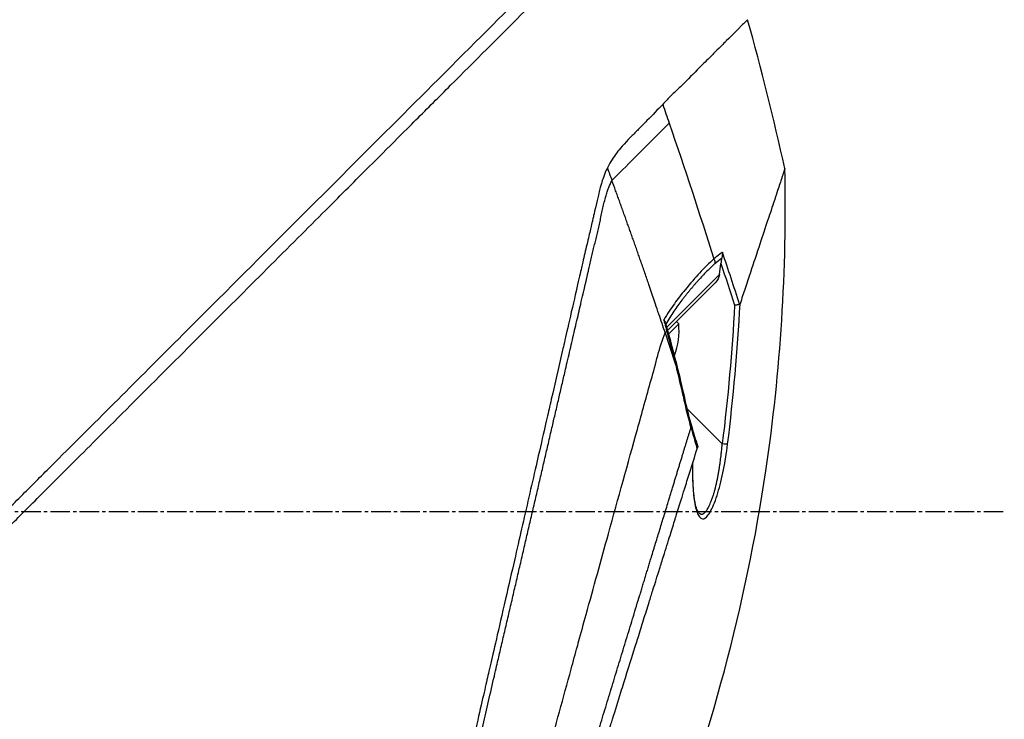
# Model space of a CAD drawing. Header units: millimetres. Extents: x 0 to 4378, y 0 to 2376.
# Tile 23 of 229: x 416 to 501, y 839 to 900. Entities that reach past the tile are written whole.
import ezdxf

# ---------------------------------------------------------------- set-up
doc = ezdxf.new("R2010")
doc.units = ezdxf.units.MM
doc.header["$LTSCALE"] = 0.2
doc.linetypes.add('CENTER2', pattern=[1.125, 0.75, -0.125, 0.125, -0.125])
doc.layers.add('02_Center Line', color=1, linetype='CENTER2')

# ---------------------------------------------------------------- blocks, each defined once
blk = doc.blocks.new('A$C64421178')
for p, q in [((266.185, 234.55), (266.185, 234.55)), ((244.314, 232.826), (244.314, 232.826)), ((269.173, 219.5), (269.173, 219.497)), ((268.286, 218.759), (268.286, 218.759)), ((268.486, 218.466), (268.486, 218.466)), ((269.024, 217.645), (269.144, 218.605)), ((269.024, 217.645), (264.436, 213.057)), ((267.059, 216.99), (267.059, 216.99)), ((264.515, 212.773), (268.65, 216.909)), ((263.336, 215.399), (263.336, 215.399)), ((265.905, 215.603), (265.905, 215.603)), ((264.498, 214.196), (264.5, 214.198)), ((265.474, 213.325), (265.27, 213.529)), ((264.603, 212.454), (265.474, 213.325)), ((264.291, 212.55), (264.291, 212.55)), ((269.264, 202.888), (266.216, 205.936)), ((267.196, 196.914), (267.196, 196.914))]:
    blk.add_line(p, q)
blk.add_arc((259.401, 212.751), 6.1, 339.22684, 5.39807)
at = {"extrusion": (0, 0, -1)}
for centre, major_axis, ratio, start_param, end_param in [((-244.067, 56.623), (-43.642, 535.935), 1, 1.318937, 1.322141), ((-139.59, 175.021), (322.746, -361.082), 0.792198, 5.202076, 5.228984), ((195.377, 189.396), (64.033, -189.754), 0.363179, 4.636791, 4.642582), ((267.705, 218.723), (-0.668, 0.744), 0.857231, 1.941157, 2.363384), ((267.334, 218.421), (0.354, -0.354), 0.876803, 5.709632, 5.712515), ((267.419, 218.506), (0.354, -0.354), 0.87925, 5.711681, 5.714275), ((268.293, 217.966), (-0.354, 0.354), 0.482441, 5.18814, 5.188186), ((267.533, 218.594), (0.244, -0.436), 0.902714, 5.411464, 5.413341), ((-115.609, 89.357), (287.079, 287.079), 0.99863, 0.461864, 0.471282), ((266.657, 217.744), (0.353, -0.354), 0.857456, 5.804817, 5.80823), ((267.919, 217.592), (0.906, 0.77), 0.840177, 0.741882, 1.474461), ((207.291, 192.866), (-12.8, 88.138), 0.672414, 1.434222, 1.4424), ((244.856, 209.792), (22.367, 9.182), 0.32369, 0.65282, 0.665035), ((264.945, 209.185), (-0.485, -0.12), 0.044964, 2.468771, 3.141602), ((265.547, 206.604), (0.488, 0.107), 0.044115, 5.603187, 6.283186), ((266.159, 204.195), (0.481, 0.136), 0.060971, 6.283185, 6.963589), ((269.245, 202.906), (0.496, -0.062), 0.032138, 0.212317, 1.529457)]:
    blk.add_ellipse(centre, major_axis=major_axis, ratio=ratio, start_param=start_param, end_param=end_param, dxfattribs=at)
for points, knots in [([(130.052, 118.564), (130.047, 118.558), (130.201, 118.713), (130.379, 118.895), (130.599, 119.117), (130.926, 119.448), (131.356, 119.881), (131.821, 120.35), (132.328, 120.858), (132.78, 121.309), (132.836, 121.365), (132.891, 121.419), (132.944, 121.473), (133.07, 121.598), (133.545, 122.07), (134.618, 123.137), (134.767, 123.285), (134.928, 123.445), (135.102, 123.618), (135.664, 124.177), (136.086, 124.598), (136.318, 124.829), (136.741, 125.253), (137.181, 125.693), (137.638, 126.15), (138.247, 126.759), (138.885, 127.396), (139.548, 128.059), (139.705, 128.217), (139.865, 128.376), (140.025, 128.537), (140.993, 129.504), (142.011, 130.522), (143.073, 131.585), (145.85, 134.362), (148.286, 136.799), (150.061, 138.574), (150.171, 138.684), (150.279, 138.791), (150.384, 138.896), (152.078, 140.591), (153.114, 141.626), (153.404, 141.917), (154.505, 143.018), (156.156, 144.669), (158.429, 146.941), (159.5, 148.012), (160.444, 148.955), (161.248, 149.759), (162.302, 150.813), (163.117, 151.628), (163.681, 152.192), (167.251, 155.763), (170.941, 159.453), (174.708, 163.219), (176.172, 164.683), (178.067, 166.579), (180.411, 168.922), (182.352, 170.864), (183.823, 172.335), (184.809, 173.321), (185.545, 174.057), (186.011, 174.523), (186.205, 174.716), (187.875, 176.385), (188.857, 177.366), (189.132, 177.641), (189.493, 178.001), (189.851, 178.36), (190.207, 178.716), (190.339, 178.848), (190.47, 178.98), (190.601, 179.111), (191.365, 179.876), (191.858, 180.369), (192.074, 180.585), (192.294, 180.805), (192.534, 181.045), (192.794, 181.304), (193.425, 181.933), (194.173, 182.677), (195.038, 183.537), (196.388, 184.879), (197.38, 185.866), (198.01, 186.496), (198.656, 187.142), (199.644, 188.134), (200.97, 189.469), (201.888, 190.392), (202.63, 191.138), (203.197, 191.706), (203.484, 191.994), (203.726, 192.236), (203.923, 192.433), (204.543, 193.052), (205.164, 193.672), (205.785, 194.293), (206.146, 194.654), (206.507, 195.015), (206.868, 195.376), (207.621, 196.13), (208.108, 196.617), (208.333, 196.843), (208.812, 197.322), (209.298, 197.809), (209.792, 198.304), (210.255, 198.767), (210.718, 199.229), (211.18, 199.691), (212.654, 201.166), (214.123, 202.635), (215.584, 204.096), (217.501, 206.013), (219.404, 207.916), (221.287, 209.799), (225.055, 213.565), (228.747, 217.256), (232.319, 220.827), (233.113, 221.621), (233.921, 222.429), (234.743, 223.251), (235.669, 224.178), (236.613, 225.121), (237.57, 226.079), (240.082, 228.592), (241.719, 230.23), (242.59, 231.102), (243.614, 232.125), (244.619, 233.131), (245.604, 234.116), (247.756, 236.267), (249.81, 238.321), (251.733, 240.244), (253.51, 242.021), (254.892, 243.404), (255.963, 244.474), (257.721, 246.232), (258.654, 247.165), (259.013, 247.524), (259.107, 247.617), (259.16, 247.671), (259.174, 247.685), (260.768, 249.28), (262.134, 250.646), (263.209, 251.719), (263.36, 251.87), (263.506, 252.016), (263.646, 252.155), (264.101, 252.609), (264.415, 252.923), (264.64, 253.149), (264.864, 253.373), (265.06, 253.569), (265.227, 253.736), (265.273, 253.783), (265.317, 253.826), (265.358, 253.868), (265.877, 254.387), (265.927, 254.438), (265.936, 254.447), (265.936, 254.447), (265.936, 254.448), (265.936, 254.448)], [-1, -1, -1, -1, -0.973214, -0.973214, -0.973214, -0.946429, -0.946429, -0.946429, -0.922569, -0.922569, -0.922569, -0.919643, -0.919643, -0.919643, -0.896124, -0.896124, -0.896124, -0.892857, -0.892857, -0.892857, -0.88, -0.88, -0.88, -0.867143, -0.867143, -0.867143, -0.85, -0.85, -0.85, -0.84593, -0.84593, -0.84593, -0.821429, -0.821429, -0.821429, -0.786779, -0.786779, -0.786779, -0.784631, -0.784631, -0.784631, -0.75, -0.75, -0.75, -0.71875, -0.71875, -0.71875, -0.705224, -0.705224, -0.705224, -0.6875, -0.6875, -0.6875, -0.625, -0.625, -0.625, -0.59375, -0.59375, -0.59375, -0.575864, -0.575864, -0.575864, -0.5625, -0.5625, -0.5625, -0.546875, -0.546875, -0.546875, -0.541176, -0.541176, -0.541176, -0.539062, -0.539062, -0.539062, -0.53125, -0.53125, -0.53125, -0.526699, -0.526699, -0.526699, -0.515625, -0.515625, -0.515625, -0.5, -0.5, -0.5, -0.484375, -0.484375, -0.484375, -0.473999, -0.473999, -0.473999, -0.46875, -0.46875, -0.46875, -0.458868, -0.458868, -0.458868, -0.453125, -0.453125, -0.453125, -0.445312, -0.445312, -0.445312, -0.4375, -0.4375, -0.4375, -0.430048, -0.430048, -0.430048, -0.40625, -0.40625, -0.40625, -0.375, -0.375, -0.375, -0.3125, -0.3125, -0.3125, -0.297804, -0.297804, -0.297804, -0.28125, -0.28125, -0.28125, -0.25, -0.25, -0.25, -0.230372, -0.230372, -0.230372, -0.1875, -0.1875, -0.1875, -0.167132, -0.167132, -0.167132, -0.133709, -0.133709, -0.133709, -0.125, -0.125, -0.125, -0.078046, -0.078046, -0.078046, -0.071429, -0.071429, -0.071429, -0.053571, -0.053571, -0.053571, -0.039579, -0.039579, -0.039579, -0.035714, -0.035714, -0.035714, -0.002565, -0.002565, -0.002565, 0, 0, 0, 0]), ([(205.373, 195.481), (205.638, 195.747), (205.902, 196.014), (206.508, 196.624), (206.849, 196.967), (207.632, 197.752), (208.073, 198.193), (209.389, 199.507), (210.266, 200.381), (212.988, 203.098), (214.828, 204.937), (220.202, 210.312), (223.7, 213.813), (233.297, 223.411), (239.243, 229.356), (250.521, 240.625), (255.085, 245.183), (260.099, 250.217), (261.553, 251.679), (263.739, 253.861), (264.336, 254.449), (264.336, 254.448)], [-10.794601, -10.794601, -10.794601, -10.794601, -10.700272, -10.700272, -10.578462, -10.578462, -10.421195, -10.421195, -10.108787, -10.108787, -9.443961, -9.443961, -8.149298, -8.149298, -5.793129, -5.793129, -3.135292, -3.135292, -1.653975, -1.653975, 0, 0, 0, 0]), ([(271.467, 239.835), (271.468, 239.834), (271.477, 239.842), (271.169, 239.535), (271.092, 239.458), (270.993, 239.359), (270.864, 239.231), (270.828, 239.194), (270.77, 239.136), (270.682, 239.049), (270.501, 238.868), (270.199, 238.566), (269.619, 237.986), (269.52, 237.887), (269.224, 237.592), (268.572, 236.942), (268.487, 236.857), (268.403, 236.774), (268.321, 236.692), (267.93, 236.301), (267.577, 235.947), (267.297, 235.665), (266.752, 235.116), (266.239, 234.603), (265.801, 234.167), (265.695, 234.063), (265.558, 233.931), (265.386, 233.769), (265.143, 233.54), (264.996, 233.401), (264.954, 233.361), (264.789, 233.203), (264.643, 233.057), (264.517, 232.927), (264.477, 232.885), (264.438, 232.843), (264.4, 232.802), (264.289, 232.683), (264.184, 232.564), (264.084, 232.446)], [0, 0, 0, 0, 0.228501, 0.228501, 0.228501, 0.285714, 0.285714, 0.285714, 0.355598, 0.355598, 0.355598, 0.5, 0.5, 0.5, 0.625, 0.625, 0.625, 0.646657, 0.646657, 0.646657, 0.75, 0.75, 0.75, 0.875, 0.875, 0.875, 0.90625, 0.90625, 0.90625, 0.9375, 0.9375, 0.9375, 0.96875, 0.96875, 0.96875, 0.976835, 0.976835, 0.976835, 1, 1, 1, 1]), ([(264.084, 232.446), (263.648, 232.005), (263.184, 231.535), (262.711, 231.049), (262.583, 230.918), (262.391, 230.723), (262.136, 230.462), (262.059, 230.383), (261.981, 230.304), (261.904, 230.224), (261.691, 230.006), (261.475, 229.789), (261.26, 229.568), (261.209, 229.515), (261.023, 229.33), (260.713, 228.99), (260.483, 228.738), (260.309, 228.528), (260.185, 228.371), (259.895, 228.007), (259.626, 227.613), (259.389, 227.173), (259.346, 227.093), (259.304, 227.011), (259.264, 226.927)], [0, 0, 0, 0, 0.2857143, 0.2857143, 0.2857143, 0.4, 0.4, 0.4, 0.4457982, 0.4457982, 0.4457982, 0.5714286, 0.5714286, 0.5714286, 0.6785714, 0.6785714, 0.6785714, 0.7857143, 0.7857143, 0.7857143, 0.9669132, 0.9669132, 0.9669132, 0.9999998, 0.9999998, 0.9999998, 0.9999998]), ([(264.645, 230.817), (264.4, 230.572), (264.105, 230.277), (263.778, 229.951), (262.515, 228.688), (260.781, 226.954), (259.657, 225.83)], [0.0000136, 0.0000136, 0.0000136, 0.0000136, 0.2054732, 0.2054732, 0.2054732, 1, 1, 1, 1]), ([(259.264, 226.927), (259.189, 226.78), (259.14, 226.669), (259.112, 226.603), (258.902, 226.118), (258.786, 225.723), (258.714, 225.469), (258.606, 225.085), (258.548, 224.833), (258.523, 224.73), (258.461, 224.48), (258.391, 224.181), (258.31, 223.833), (258.182, 223.28), (258.1, 222.928), (258.067, 222.786), (258.049, 222.71), (258.032, 222.635), (258.014, 222.56), (257.986, 222.443), (257.959, 222.325), (257.932, 222.206), (257.914, 222.131), (257.866, 221.926), (257.787, 221.588), (257.703, 221.228), (257.598, 220.777), (257.471, 220.232), (257.354, 219.729), (257.237, 219.223), (257.119, 218.713), (257.059, 218.453), (256.967, 218.05), (256.84, 217.502), (256.702, 216.902), (256.525, 216.128), (256.306, 215.171), (255.796, 212.944), (255.467, 211.502), (255.333, 210.917), (255.019, 209.551), (254.702, 208.167), (254.379, 206.766), (254.313, 206.478), (254.247, 206.19), (254.18, 205.901), (253.976, 205.014), (253.603, 203.388), (253.051, 200.976), (252.635, 199.16), (252.215, 197.322), (251.79, 195.468), (251.782, 195.433), (251.774, 195.398), (251.766, 195.363), (251.42, 193.849), (250.963, 191.855), (250.393, 189.369), (249.773, 186.668), (249.327, 184.722), (249.059, 183.554), (248.977, 183.197), (248.912, 182.912), (248.863, 182.699), (248.656, 181.794), (248.331, 180.377), (247.891, 178.454), (247.379, 176.222), (246.87, 173.997), (246.366, 171.798), (246.359, 171.769), (246.352, 171.739), (246.345, 171.709), (245.909, 169.806), (245.477, 167.92), (245.05, 166.061), (244.603, 164.111), (244.163, 162.19), (243.731, 160.304), (243.725, 160.276), (243.719, 160.249), (243.712, 160.221), (243.358, 158.673), (243.009, 157.15), (242.667, 155.657), (242.609, 155.405), (242.249, 153.836), (241.629, 151.13), (240.922, 148.041), (240.252, 145.118), (239.632, 142.408), (239.507, 141.86), (239.354, 141.195), (239.179, 140.43), (239.008, 139.683), (238.815, 138.84), (238.605, 137.924), (237.849, 134.624), (237.195, 131.771), (236.661, 129.449), (236.459, 128.568), (236.274, 127.763), (236.108, 127.04), (236.056, 126.81), (236.005, 126.588), (235.956, 126.374), (235.867, 125.988), (235.658, 125.083), (235.442, 124.149), (235.386, 123.909), (235.338, 123.703), (235.297, 123.526), (235.075, 122.573), (235.033, 122.402), (235.019, 122.351), (235.016, 122.339), (235.015, 122.336), (235.014, 122.335)], [0.0000004, 0.0000004, 0.0000004, 0.0000004, 0.0285714, 0.0285714, 0.0285714, 0.0714286, 0.0714286, 0.0714286, 0.0892857, 0.0892857, 0.0892857, 0.1071429, 0.1071429, 0.1071429, 0.125, 0.125, 0.125, 0.1284736, 0.1284736, 0.1284736, 0.1339286, 0.1339286, 0.1339286, 0.1428571, 0.1428571, 0.1428571, 0.1607143, 0.1607143, 0.1607143, 0.1785714, 0.1785714, 0.1785714, 0.1956232, 0.1956232, 0.1956232, 0.2142857, 0.2142857, 0.2142857, 0.25, 0.25, 0.25, 0.2796252, 0.2796252, 0.2796252, 0.2857143, 0.2857143, 0.2857143, 0.3163265, 0.3163265, 0.3163265, 0.3469388, 0.3469388, 0.3469388, 0.3476324, 0.3476324, 0.3476324, 0.377551, 0.377551, 0.377551, 0.4010005, 0.4010005, 0.4010005, 0.4081633, 0.4081633, 0.4081633, 0.4265306, 0.4265306, 0.4265306, 0.4540816, 0.4540816, 0.4540816, 0.4544339, 0.4544339, 0.4544339, 0.4770408, 0.4770408, 0.4770408, 0.4996669, 0.4996669, 0.4996669, 0.5, 0.5, 0.5, 0.5178571, 0.5178571, 0.5178571, 0.5357143, 0.5357143, 0.5357143, 0.5714286, 0.5714286, 0.5714286, 0.5985301, 0.5985301, 0.5985301, 0.625, 0.625, 0.625, 0.75, 0.75, 0.75, 0.7974141, 0.7974141, 0.7974141, 0.8125, 0.8125, 0.8125, 0.875, 0.875, 0.875, 0.8914403, 0.8914403, 0.8914403, 0.9797679, 0.9797679, 0.9797679, 1, 1, 1, 1]), ([(263.881, 166.212), (268.222, 177.231), (271.321, 188.819), (274.351, 209.23), (274.907, 218.067), (274.717, 226.857)], [0, 0, 0, 0, 3.552689, 3.552689, 6.190302, 6.190302, 6.190302, 6.190302]), ([(274.717, 226.857), (274.717, 226.857), (274.716, 226.852), (274.712, 226.841), (274.711, 226.837), (274.709, 226.832), (274.707, 226.827), (274.704, 226.817), (274.7, 226.805), (274.695, 226.792), (274.674, 226.729), (274.646, 226.646), (274.63, 226.598), (274.626, 226.586), (274.623, 226.575), (274.62, 226.567), (274.594, 226.488), (274.563, 226.395), (274.528, 226.289), (274.507, 226.223), (274.483, 226.151), (274.458, 226.075), (274.455, 226.067), (274.435, 226.006), (274.391, 225.874), (274.356, 225.766), (274.304, 225.61), (274.227, 225.381), (274.178, 225.231), (274.11, 225.028), (274.017, 224.746), (273.991, 224.666), (273.962, 224.581), (273.932, 224.488), (273.901, 224.395), (273.852, 224.248), (273.78, 224.033), (273.713, 223.83), (273.626, 223.566), (273.512, 223.223), (273.357, 222.756), (273.154, 222.143), (272.879, 221.315), (272.672, 220.69), (272.424, 219.942), (272.123, 219.037), (271.872, 218.278), (271.583, 217.408), (271.25, 216.404), (271.113, 215.99), (270.968, 215.554), (270.816, 215.094)], [0.502618, 0.502618, 0.502618, 0.502618, 0.5179026, 0.5179026, 0.5179026, 0.5238095, 0.5238095, 0.5238095, 0.5304964, 0.5304964, 0.5304964, 0.5629958, 0.5629958, 0.5629958, 0.5714286, 0.5714286, 0.5714286, 0.6008117, 0.6008117, 0.6008117, 0.6190476, 0.6190476, 0.6190476, 0.6452517, 0.6452517, 0.6452517, 0.6666667, 0.6666667, 0.6666667, 0.7038443, 0.7038443, 0.7038443, 0.7142857, 0.7142857, 0.7142857, 0.7677448, 0.7677448, 0.7677448, 0.8182395, 0.8182395, 0.8182395, 0.8868614, 0.8868614, 0.8868614, 0.9386872, 0.9386872, 0.9386872, 0.9821087, 0.9821087, 0.9821087, 1, 1, 1, 1]), ([(264.291, 212.55), (264.112, 213.09), (263.931, 213.634), (263.746, 214.186), (263.644, 214.492), (263.54, 214.799), (263.454, 215.053), (263.369, 215.307), (263.301, 215.507), (263.225, 215.73), (263.187, 215.841), (263.147, 215.959), (263.108, 216.073), (263.069, 216.188), (263.031, 216.3), (262.992, 216.413), (262.954, 216.526), (262.915, 216.639), (262.876, 216.752), (262.818, 216.922), (262.76, 217.091), (262.701, 217.261), (262.643, 217.43), (262.585, 217.599), (262.526, 217.769), (262.468, 217.938), (262.409, 218.107), (262.35, 218.276), (262.301, 218.417), (262.253, 218.558), (262.204, 218.699), (262.155, 218.839), (262.106, 218.98), (262.056, 219.121), (262.007, 219.261), (261.958, 219.402), (261.909, 219.543), (261.855, 219.697), (261.8, 219.851), (261.746, 220.006), (261.692, 220.16), (261.638, 220.315), (261.583, 220.469), (261.529, 220.623), (261.474, 220.778), (261.42, 220.932), (261.367, 221.079), (261.315, 221.226), (261.263, 221.373), (261.211, 221.52), (261.159, 221.667), (261.106, 221.814), (261.054, 221.961), (261.002, 222.108), (260.949, 222.255), (260.896, 222.405), (260.842, 222.555), (260.788, 222.705), (260.734, 222.856), (260.68, 223.006), (260.626, 223.156), (260.573, 223.306), (260.519, 223.456), (260.464, 223.606), (260.411, 223.754), (260.358, 223.902), (260.304, 224.05), (260.251, 224.198), (260.197, 224.346), (260.143, 224.494), (260.09, 224.642), (260.036, 224.79), (259.982, 224.938), (259.874, 225.236), (259.766, 225.533), (259.657, 225.83)], [0, 0, 0, 0, 0.0964194, 0.0964194, 0.0964194, 0.1498066, 0.1498066, 0.1498066, 0.2031938, 0.2031938, 0.2031938, 0.2298874, 0.2298874, 0.2298874, 0.256581, 0.256581, 0.256581, 0.2832746, 0.2832746, 0.2832746, 0.3232355, 0.3232355, 0.3232355, 0.3631964, 0.3631964, 0.3631964, 0.4031573, 0.4031573, 0.4031573, 0.4364096, 0.4364096, 0.4364096, 0.4696618, 0.4696618, 0.4696618, 0.5029141, 0.5029141, 0.5029141, 0.5394497, 0.5394497, 0.5394497, 0.5759854, 0.5759854, 0.5759854, 0.612521, 0.612521, 0.612521, 0.6473477, 0.6473477, 0.6473477, 0.6821745, 0.6821745, 0.6821745, 0.7170012, 0.7170012, 0.7170012, 0.7526185, 0.7526185, 0.7526185, 0.7882359, 0.7882359, 0.7882359, 0.8238532, 0.8238532, 0.8238532, 0.8590145, 0.8590145, 0.8590145, 0.8941758, 0.8941758, 0.8941758, 0.9293371, 0.9293371, 0.9293371, 1, 1, 1, 1]), ([(269.278, 219.572), (269.27, 219.566), (269.148, 219.488), (268.91, 219.299), (268.763, 219.183), (268.64, 219.076), (268.542, 218.988)], [-0.9999928, -0.9999928, -0.9999928, -0.9999928, -0.5, -0.5, -0.5, -0.0000221, -0.0000221, -0.0000221, -0.0000221]), ([(269.278, 219.572), (269.278, 219.571), (269.278, 219.568), (269.279, 219.546), (269.28, 219.506), (269.277, 219.414), (269.274, 219.375), (269.262, 219.255), (269.248, 219.173), (269.228, 219.092)], [-0.00015855, -0.00015855, -0.00015855, -0.00015855, 0, 0, 0.00750952, 0.00750952, 0.01317093, 0.01317093, 0.02454481, 0.02454481, 0.02454481, 0.02454481]), ([(268.542, 218.988), (268.336, 218.808), (268.12, 218.608), (267.907, 218.399), (267.71, 218.206), (267.499, 217.989), (267.277, 217.751), (266.917, 217.364), (266.494, 216.881), (266.027, 216.308), (265.702, 215.909), (265.388, 215.501), (265.097, 215.091), (264.811, 214.688), (264.499, 214.214), (264.188, 213.689)], [0, 0, 0, 0, 0.142857, 0.142857, 0.142857, 0.285714, 0.285714, 0.285714, 0.571429, 0.571429, 0.571429, 0.785714, 0.785714, 0.785714, 1, 1, 1, 1]), ([(269.228, 219.092), (269.211, 219.02), (269.196, 218.943), (269.168, 218.781), (269.155, 218.692), (269.144, 218.605)], [0.000001, 0.000001, 0.000001, 0.000001, 0.02294588, 0.02294588, 0.04925693, 0.04925693, 0.04925693, 0.04925693]), ([(268.629, 218.596), (268.508, 218.487), (268.267, 218.262), (267.906, 217.905), (267.545, 217.529), (267.245, 217.201), (267.006, 216.931), (266.826, 216.724), (266.677, 216.549), (266.558, 216.407), (266.468, 216.3), (266.379, 216.192), (266.26, 216.047), (266.111, 215.863), (265.933, 215.639), (265.695, 215.333), (265.4, 214.937), (265.049, 214.435), (264.703, 213.9), (264.475, 213.519), (264.362, 213.321)], [0, 0, 0, 0, 0.094785, 0.18958, 0.28439, 0.37921, 0.426621, 0.474028, 0.52143, 0.545128, 0.568823, 0.592519, 0.616223, 0.663648, 0.711082, 0.758512, 0.853322, 0.948046, 1.04272, 1.137411, 1.137411, 1.137411, 1.137411]), ([(270.339, 214.978), (270.34, 214.978), (270.341, 214.978), (270.386, 214.984), (270.43, 214.99), (270.517, 215.002), (270.56, 215.009), (270.638, 215.021), (270.674, 215.027), (270.734, 215.038), (270.759, 215.042), (270.778, 215.047)], [-0.00029029, -0.00029029, -0.00029029, -0.00029029, 0, 0, 0.01344781, 0.01344781, 0.02760524, 0.02760524, 0.04173847, 0.04173847, 0.0554912, 0.0554912, 0.0554912, 0.0554912]), ([(270.778, 215.047), (270.786, 215.049), (270.793, 215.054), (270.806, 215.069), (270.811, 215.081), (270.816, 215.094)], [0.00000099, 0.00000099, 0.00000099, 0.00000099, 0.00577902, 0.00577902, 0.01216888, 0.01216888, 0.01216888, 0.01216888]), ([(264.188, 213.689), (264.191, 213.676), (264.192, 213.672), (264.195, 213.664), (264.197, 213.658), (264.203, 213.642), (264.208, 213.632), (264.233, 213.583), (264.263, 213.542), (264.317, 213.448), (264.341, 213.397), (264.357, 213.341)], [-0.06521212, -0.06521212, -0.06521212, -0.06521212, -0.06307352, -0.06307352, -0.05996648, -0.05996648, -0.05346033, -0.05346033, -0.02742539, -0.02742539, -0.00282433, -0.00282433, -0.00282433, -0.00282433]), ([(240.082, 124.954), (240.082, 124.954), (240.082, 124.954), (240.082, 124.954), (240.085, 124.964), (240.201, 125.378), (240.405, 126.114), (240.609, 126.85), (240.905, 127.922), (241.289, 129.315), (241.472, 129.98), (241.675, 130.718), (241.896, 131.525), (242.118, 132.333), (242.359, 133.209), (242.618, 134.151), (242.689, 134.413), (242.763, 134.679), (242.837, 134.951), (242.897, 135.169), (242.958, 135.389), (243.019, 135.613), (243.157, 136.117), (243.3, 136.636), (243.447, 137.171), (243.74, 138.241), (244.05, 139.371), (244.376, 140.557), (244.436, 140.777), (244.497, 140.998), (244.558, 141.222), (244.662, 141.602), (244.768, 141.987), (244.875, 142.378), (245.045, 142.998), (245.219, 143.632), (245.396, 144.278), (245.75, 145.57), (246.118, 146.912), (246.499, 148.299), (246.534, 148.427), (246.57, 148.556), (246.605, 148.685), (246.953, 149.951), (247.311, 151.254), (247.678, 152.588), (248.082, 154.058), (248.497, 155.567), (248.922, 157.109), (249.332, 158.599), (249.749, 160.116), (250.174, 161.658), (250.587, 163.159), (251.007, 164.683), (251.433, 166.229), (251.445, 166.272), (251.457, 166.314), (251.468, 166.357), (251.907, 167.947), (252.351, 169.559), (252.797, 171.178), (253.219, 172.71), (253.642, 174.247), (254.061, 175.777), (254.75, 178.29), (255.429, 180.782), (256.106, 183.259), (256.289, 183.927), (256.471, 184.594), (256.654, 185.26), (256.689, 185.388), (256.724, 185.517), (256.759, 185.645), (256.977, 186.439), (257.195, 187.231), (257.413, 188.021), (258.065, 190.391), (258.714, 192.74), (259.352, 195.044), (260.213, 198.157), (261.055, 201.201), (261.877, 204.141), (262.287, 205.611), (262.67, 207.056), (263.076, 208.461), (263.483, 209.866), (263.797, 211.318), (264.291, 212.55)], [0, 0, 0, 0, 0.00024, 0.00024, 0.00024, 0.087999, 0.087999, 0.087999, 0.175757, 0.175757, 0.175757, 0.217696, 0.217696, 0.217696, 0.259635, 0.259635, 0.259635, 0.271277, 0.271277, 0.271277, 0.280605, 0.280605, 0.280605, 0.301574, 0.301574, 0.301574, 0.343513, 0.343513, 0.343513, 0.351275, 0.351275, 0.351275, 0.364483, 0.364483, 0.364483, 0.385452, 0.385452, 0.385452, 0.427391, 0.427391, 0.427391, 0.431272, 0.431272, 0.431272, 0.46933, 0.46933, 0.46933, 0.511269, 0.511269, 0.511269, 0.551814, 0.551814, 0.551814, 0.591266, 0.591266, 0.591266, 0.59236, 0.59236, 0.59236, 0.632905, 0.632905, 0.632905, 0.671263, 0.671263, 0.671263, 0.734268, 0.734268, 0.734268, 0.75126, 0.75126, 0.75126, 0.754541, 0.754541, 0.754541, 0.774814, 0.774814, 0.774814, 0.835632, 0.835632, 0.835632, 0.917816, 0.917816, 0.917816, 0.958908, 0.958908, 0.958908, 1, 1, 1, 1]), ([(266.538, 204.283), (266.55, 204.239), (266.563, 204.195), (266.575, 204.151), (266.664, 203.842), (266.756, 203.532), (266.851, 203.222), (266.853, 203.214), (266.856, 203.206), (266.858, 203.198), (266.865, 203.175), (266.872, 203.152), (266.879, 203.129), (266.883, 203.118), (266.886, 203.107), (266.889, 203.096), (266.954, 202.887), (267.019, 202.68), (267.085, 202.472)], [0, 0, 0, 0, 0.07278, 0.07278, 0.07278, 0.586627, 0.586627, 0.586627, 0.599744, 0.599744, 0.599744, 0.63799, 0.63799, 0.63799, 0.655952, 0.655952, 0.655952, 1, 1, 1, 1]), ([(243.422, 126.865), (243.422, 126.866), (243.423, 126.87), (243.428, 126.885), (243.43, 126.891), (243.432, 126.898), (243.435, 126.908), (243.437, 126.915), (243.44, 126.922), (243.442, 126.931), (243.446, 126.942), (243.45, 126.954), (243.454, 126.969), (243.461, 126.991), (243.469, 127.016), (243.479, 127.048), (243.482, 127.056), (243.484, 127.064), (243.487, 127.072), (243.499, 127.112), (243.514, 127.157), (243.529, 127.207), (243.545, 127.258), (243.563, 127.314), (243.582, 127.374), (243.598, 127.428), (243.616, 127.484), (243.635, 127.545), (243.638, 127.554), (243.641, 127.563), (243.644, 127.572), (243.65, 127.593), (243.657, 127.614), (243.664, 127.636), (243.675, 127.673), (243.687, 127.711), (243.699, 127.751), (243.724, 127.829), (243.75, 127.913), (243.778, 128.001), (243.809, 128.102), (243.842, 128.209), (243.878, 128.322), (243.883, 128.338), (243.909, 128.421), (243.96, 128.585), (244.007, 128.736), (244.076, 128.956), (244.176, 129.277), (244.184, 129.301), (244.192, 129.325), (244.2, 129.351), (244.232, 129.454), (244.265, 129.558), (244.297, 129.664), (244.34, 129.8), (244.384, 129.939), (244.427, 130.078), (244.521, 130.379), (244.617, 130.684), (244.711, 130.986), (244.763, 131.151), (244.815, 131.316), (244.866, 131.479), (244.921, 131.655), (244.975, 131.829), (245.028, 131.999), (245.047, 132.059), (245.066, 132.118), (245.084, 132.177), (245.212, 132.587), (245.34, 132.993), (245.463, 133.389), (245.764, 134.349), (246.043, 135.239), (246.272, 135.973), (246.477, 136.629), (246.692, 137.316), (246.917, 138.034), (246.97, 138.205), (247.024, 138.378), (247.079, 138.553), (247.183, 138.885), (247.292, 139.235), (247.408, 139.605), (247.569, 140.118), (247.741, 140.67), (247.927, 141.264), (247.942, 141.312), (247.957, 141.36), (247.973, 141.409), (248.112, 141.854), (248.332, 142.556), (248.646, 143.559), (248.947, 144.521), (249.335, 145.759), (249.827, 147.331), (249.882, 147.506), (249.938, 147.685), (249.995, 147.868), (250.149, 148.36), (250.301, 148.847), (250.452, 149.327), (250.672, 150.03), (250.887, 150.718), (251.098, 151.39), (251.301, 152.041), (251.5, 152.676), (251.693, 153.292), (251.955, 154.13), (252.201, 154.917), (252.429, 155.644), (252.686, 156.466), (252.92, 157.213), (253.128, 157.879), (253.257, 158.289), (253.376, 158.669), (253.484, 159.016), (253.497, 159.056), (253.509, 159.095), (253.521, 159.135), (253.563, 159.268), (253.605, 159.4), (253.645, 159.53), (253.695, 159.687), (253.743, 159.842), (253.791, 159.995), (253.891, 160.316), (253.989, 160.628), (254.083, 160.93), (254.186, 161.257), (254.285, 161.573), (254.38, 161.877), (254.444, 162.083), (254.507, 162.284), (254.569, 162.48), (254.592, 162.556), (254.616, 162.63), (254.639, 162.704), (254.684, 162.849), (254.729, 162.991), (254.772, 163.13), (254.813, 163.261), (254.853, 163.388), (254.892, 163.513), (254.932, 163.642), (254.971, 163.767), (255.009, 163.889), (255.051, 164.021), (255.091, 164.149), (255.13, 164.274), (255.15, 164.338), (255.17, 164.402), (255.189, 164.465), (255.192, 164.473), (255.194, 164.48), (255.197, 164.488), (255.214, 164.544), (255.232, 164.6), (255.249, 164.656), (255.289, 164.783), (255.329, 164.911), (255.37, 165.041), (255.409, 165.168), (255.449, 165.296), (255.49, 165.426), (255.569, 165.678), (255.649, 165.935), (255.732, 166.198), (255.887, 166.696), (256.049, 167.213), (256.217, 167.749), (256.335, 168.126), (256.456, 168.513), (256.58, 168.908), (256.693, 169.268), (256.808, 169.635), (256.925, 170.01), (256.926, 170.013), (256.974, 170.167), (257.07, 170.475), (257.175, 170.81), (257.337, 171.327), (257.557, 172.028), (257.632, 172.269), (257.715, 172.531), (257.804, 172.816), (257.846, 172.95), (257.887, 173.082), (257.927, 173.211), (257.943, 173.262), (257.959, 173.313), (257.975, 173.363), (258.062, 173.64), (258.144, 173.903), (258.223, 174.153), (258.398, 174.714), (258.552, 175.206), (258.685, 175.631), (258.696, 175.665), (258.707, 175.7), (258.718, 175.736), (258.91, 176.349), (259.192, 177.251), (259.564, 178.44), (259.613, 178.596), (259.661, 178.751), (259.709, 178.904), (259.961, 179.709), (260.206, 180.491), (260.443, 181.25), (260.526, 181.515), (260.611, 181.786), (260.698, 182.063), (261.05, 183.189), (261.432, 184.41), (261.842, 185.72), (261.871, 185.813), (261.901, 185.907), (261.93, 186), (262.092, 186.519), (262.254, 187.036), (262.415, 187.551), (262.577, 188.067), (262.737, 188.58), (262.897, 189.092), (263.004, 189.432), (263.11, 189.772), (263.216, 190.11), (263.227, 190.145), (263.441, 190.828), (263.849, 192.132), (263.959, 192.485), (264.084, 192.882), (264.222, 193.323), (264.43, 193.99), (264.617, 194.584), (264.781, 195.109), (264.943, 195.627), (265.084, 196.077), (265.204, 196.462), (265.215, 196.498), (265.227, 196.534), (265.238, 196.57), (265.389, 197.054), (265.54, 197.534), (265.689, 198.011), (265.784, 198.316), (265.88, 198.62), (265.974, 198.922), (266.122, 199.394), (266.268, 199.862), (266.414, 200.326), (266.641, 201.051), (266.865, 201.767), (267.085, 202.472)], [0, 0, 0, 0, 0.015059, 0.015059, 0.015059, 0.02083, 0.02083, 0.02083, 0.024502, 0.024502, 0.024502, 0.02915, 0.02915, 0.02915, 0.035714, 0.035714, 0.035714, 0.03808, 0.03808, 0.03808, 0.049577, 0.049577, 0.049577, 0.061203, 0.061203, 0.061203, 0.071429, 0.071429, 0.071429, 0.072941, 0.072941, 0.072941, 0.076375, 0.076375, 0.076375, 0.082197, 0.082197, 0.082197, 0.093844, 0.093844, 0.093844, 0.107143, 0.107143, 0.107143, 0.125154, 0.125154, 0.125154, 0.141628, 0.141628, 0.141628, 0.142857, 0.142857, 0.142857, 0.150854, 0.150854, 0.150854, 0.161237, 0.161237, 0.161237, 0.183787, 0.183787, 0.183787, 0.196194, 0.196194, 0.196194, 0.209594, 0.209594, 0.209594, 0.214286, 0.214286, 0.214286, 0.235121, 0.235121, 0.235121, 0.285714, 0.285714, 0.285714, 0.318661, 0.318661, 0.318661, 0.326531, 0.326531, 0.326531, 0.342858, 0.342858, 0.342858, 0.36551, 0.36551, 0.36551, 0.367347, 0.367347, 0.367347, 0.406881, 0.406881, 0.406881, 0.444765, 0.444765, 0.444765, 0.44898, 0.44898, 0.44898, 0.464755, 0.464755, 0.464755, 0.487841, 0.487841, 0.487841, 0.510204, 0.510204, 0.510204, 0.531268, 0.531268, 0.531268, 0.55507, 0.55507, 0.55507, 0.569739, 0.569739, 0.569739, 0.571429, 0.571429, 0.571429, 0.574695, 0.574695, 0.574695, 0.578627, 0.578627, 0.578627, 0.586875, 0.586875, 0.586875, 0.595801, 0.595801, 0.595801, 0.601849, 0.601849, 0.601849, 0.604183, 0.604183, 0.604183, 0.608765, 0.608765, 0.608765, 0.613067, 0.613067, 0.613067, 0.617482, 0.617482, 0.617482, 0.622229, 0.622229, 0.622229, 0.624689, 0.624689, 0.624689, 0.625, 0.625, 0.625, 0.626857, 0.626857, 0.626857, 0.631038, 0.631038, 0.631038, 0.635137, 0.635137, 0.635137, 0.643106, 0.643106, 0.643106, 0.65824, 0.65824, 0.65824, 0.668893, 0.668893, 0.668893, 0.678571, 0.678571, 0.678571, 0.689431, 0.689431, 0.689431, 0.701281, 0.701281, 0.701281, 0.705357, 0.705357, 0.705357, 0.708515, 0.708515, 0.708515, 0.709766, 0.709766, 0.709766, 0.71667, 0.71667, 0.71667, 0.732143, 0.732143, 0.732143, 0.733637, 0.733637, 0.733637, 0.758929, 0.758929, 0.758929, 0.763229, 0.763229, 0.763229, 0.785714, 0.785714, 0.785714, 0.794183, 0.794183, 0.794183, 0.828571, 0.828571, 0.828571, 0.831278, 0.831278, 0.831278, 0.846339, 0.846339, 0.846339, 0.861401, 0.861401, 0.861401, 0.871429, 0.871429, 0.871429, 0.896736, 0.896736, 0.896736, 0.903571, 0.903571, 0.903571, 0.919754, 0.919754, 0.919754, 0.935714, 0.935714, 0.935714, 0.936836, 0.936836, 0.936836, 0.951858, 0.951858, 0.951858, 0.961487, 0.961487, 0.961487, 0.97651, 0.97651, 0.97651, 1, 1, 1, 1]), ([(266.685, 201.194), (266.671, 200.579), (266.675, 200.011), (266.695, 199.493), (266.721, 198.85), (266.772, 198.299), (266.846, 197.836), (266.885, 197.59), (266.932, 197.373), (266.985, 197.184), (267.041, 196.987), (267.102, 196.825), (267.17, 196.698), (267.316, 196.419), (267.482, 196.312), (267.664, 196.366), (267.759, 196.394), (267.859, 196.47), (267.964, 196.592), (268.067, 196.71), (268.172, 196.87), (268.279, 197.069), (268.384, 197.266), (268.488, 197.496), (268.591, 197.757), (268.694, 198.02), (268.792, 198.305), (268.884, 198.613), (269.068, 199.223), (269.231, 199.893), (269.376, 200.629), (269.517, 201.339), (269.634, 202.075), (269.73, 202.842)], [0.0166602, 0.0166602, 0.0166602, 0.0166602, 0.125, 0.125, 0.125, 0.25, 0.25, 0.25, 0.3125, 0.3125, 0.3125, 0.375, 0.375, 0.375, 0.5, 0.5, 0.5, 0.5625, 0.5625, 0.5625, 0.625, 0.625, 0.625, 0.6875, 0.6875, 0.6875, 0.75, 0.75, 0.75, 0.875, 0.875, 0.875, 1, 1, 1, 1]), ([(267.138, 202.669), (267.138, 202.663), (267.136, 202.653), (267.131, 202.628), (267.127, 202.613), (267.112, 202.561), (267.1, 202.518), (267.085, 202.472)], [0.00000348, 0.00000348, 0.00000348, 0.00000348, 0.0085188, 0.0085188, 0.01696947, 0.01696947, 0.0337675, 0.0337675, 0.0337675, 0.0337675]), ([(267.196, 196.914), (267.218, 196.889), (267.268, 196.841), (267.334, 196.799), (267.392, 196.777), (267.436, 196.767), (267.472, 196.765), (267.502, 196.767), (267.522, 196.77), (267.541, 196.774), (267.565, 196.78), (267.598, 196.793), (267.642, 196.816), (267.691, 196.849), (267.745, 196.895), (267.802, 196.954), (267.859, 197.024), (267.928, 197.12), (267.992, 197.221), (268.049, 197.324), (268.099, 197.42), (268.168, 197.56), (268.243, 197.729), (268.312, 197.901), (268.369, 198.051), (268.424, 198.207), (268.475, 198.359), (268.52, 198.502), (268.559, 198.636), (268.589, 198.741), (268.611, 198.82), (268.627, 198.881), (268.644, 198.948), (268.67, 199.047), (268.7, 199.172), (268.736, 199.325), (268.783, 199.532), (268.839, 199.797), (268.892, 200.068), (268.933, 200.288), (268.962, 200.455), (268.986, 200.596), (269.002, 200.694), (269.011, 200.751), (269.018, 200.795), (269.027, 200.856), (269.042, 200.951), (269.063, 201.098), (269.105, 201.395), (269.154, 201.778), (269.213, 202.315), (269.246, 202.668), (269.264, 202.888)], [0.7134402, 0.7134402, 0.7134402, 0.7134402, 0.7434535, 0.7788733, 0.7963913, 0.8137835, 0.8310548, 0.8396475, 0.8482126, 0.8544687, 0.8611834, 0.8759872, 0.892624, 0.9110953, 0.9314055, 0.9535624, 0.9753644, 0.9955012, 1.0307786, 1.0459227, 1.0593928, 1.0869173, 1.1224088, 1.1431666, 1.1659469, 1.1879938, 1.2083214, 1.2269212, 1.243785, 1.2589054, 1.2658102, 1.2722763, 1.2810185, 1.289759, 1.3072383, 1.324721, 1.3422123, 1.3772341, 1.4123311, 1.4299129, 1.4475163, 1.4651405, 1.4739602, 1.4783719, 1.4827846, 1.4874927, 1.4973617, 1.5123996, 1.5326152, 1.588583, 1.6289185, 1.6949628, 1.6949628, 1.6949628, 1.6949628]), ([(267.197, 196.913), (267.179, 196.932), (267.134, 196.998), (267.04, 197.221), (266.988, 197.387), (266.879, 197.864), (266.826, 198.211), (266.736, 199.11), (266.708, 199.701), (266.7, 200.634), (266.703, 200.951), (266.711, 201.275)], [0, 0, 0, 0, 0.0984825, 0.0984825, 0.2109354, 0.2109354, 0.3728087, 0.3728087, 0.5899175, 0.5899175, 0.6959744, 0.6959744, 0.6959744, 0.6959744])]:
    blk.add_open_spline(points, degree=3, knots=knots)
for points in [[(274.717, 226.857), (273.757, 231.212), (272.673, 235.542), (271.467, 239.835)], [(270.778, 215.047), (270.287, 216.558), (269.787, 218.066), (269.278, 219.572)], [(268.629, 218.596), (268.829, 218.779), (269.029, 218.945), (269.228, 219.092)], [(270.339, 214.978), (270.118, 210.941), (269.769, 206.91), (269.264, 202.888)], [(269.73, 202.842), (270.242, 206.919), (270.594, 211.004), (270.816, 215.094)], [(264.261, 213.393), (264.237, 213.489), (264.214, 213.584), (264.188, 213.689)], [(265.431, 209.305), (265.097, 210.656), (264.731, 212), (264.357, 213.341)], [(264.429, 212.688), (264.703, 211.697), (264.97, 210.701), (265.219, 209.701)], [(264.291, 212.55), (264.604, 211.603), (264.913, 210.654), (265.219, 209.701)], [(265.219, 209.701), (265.253, 209.563), (265.287, 209.427), (265.32, 209.292)], [(265.32, 209.292), (265.532, 208.431), (265.734, 207.568), (265.924, 206.701)], [(266.036, 206.712), (265.845, 207.579), (265.643, 208.443), (265.43, 209.305)], [(265.924, 206.701), (266.102, 205.893), (266.311, 205.082), (266.538, 204.283)], [(266.64, 204.332), (266.417, 205.118), (266.211, 205.913), (266.036, 206.712)], [(267.137, 202.677), (266.963, 203.224), (266.797, 203.776), (266.64, 204.332)], [(267.138, 202.669), (267.138, 202.671), (267.138, 202.674), (267.137, 202.677)]]:
    blk.add_open_spline(points, degree=3)
for points, weights, knots in [([(235.414, 122.53), (235.414, 122.53), (235.414, 122.53), (235.415, 122.536), (235.515, 122.963), (235.898, 124.605), (236.182, 125.823), (236.961, 129.162), (237.901, 133.195), (239.702, 140.929), (241.753, 149.739), (243.283, 156.309), (244.872, 163.126), (246.534, 170.266), (249.054, 181.068), (251.889, 193.281), (253.68, 201.004), (255.46, 208.678), (256.308, 212.343), (257.542, 217.628), (257.925, 219.368), (258.766, 222.695), (258.973, 224.508), (259.657, 225.83)], [1, 1, 1, 1.00000000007, 0.999999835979, 0.999999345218, 0.999999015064, 0.999998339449, 0.999997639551, 0.999997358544, 0.999997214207, 0.999996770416, 0.999996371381, 0.999995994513, 0.999995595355, 0.999996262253, 0.999997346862, 0.999998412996, 0.999998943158, 0.999999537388, 0.999999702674, 0.999999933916, 1, 1], [0.0059845, 0.0059845, 0.0059845, 0.0059845, 0.0064922, 0.0064922, 0.0937019, 0.0937019, 0.1809116, 0.1809116, 0.275834, 0.355331, 0.434828, 0.5143249, 0.5143249, 0.5938219, 0.6733189, 0.7528158, 0.8366594, 0.8366594, 0.9183297, 0.9183297, 0.9591649, 0.9591649, 1, 1, 1, 1]), ([(242.792, 126.493), (242.792, 126.493), (242.792, 126.493), (242.796, 126.505), (242.921, 126.911), (243.339, 128.278), (243.639, 129.261), (244.447, 131.909), (245.406, 135.053), (247.27, 141.165), (249.323, 147.895), (250.882, 152.993), (252.513, 158.323), (254.189, 163.8), (256.939, 172.786), (259.415, 180.942), (261.137, 186.593), (262.823, 192.128), (263.642, 194.816), (264.831, 198.706), (265.215, 199.98), (265.919, 202.264), (266.223, 203.293), (266.538, 204.283)], [1.00000000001, 1.00000000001, 1.00000000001, 1.00000000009, 0.999999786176, 0.999999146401, 0.999998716, 0.999997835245, 0.999996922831, 0.999996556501, 0.999996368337, 0.999995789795, 0.999995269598, 0.999994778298, 0.999994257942, 0.999995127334, 0.999996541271, 0.999997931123, 0.999998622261, 0.999999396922, 0.999999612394, 0.999999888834, 0.999999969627, 0.999999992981], [0.0064434, 0.0064434, 0.0064434, 0.0064434, 0.0064922, 0.0064922, 0.0937019, 0.0937019, 0.1809116, 0.1809116, 0.275834, 0.355331, 0.434828, 0.5143249, 0.5143249, 0.5938219, 0.6733189, 0.7528158, 0.8366594, 0.8366594, 0.9183297, 0.9183297, 0.9591649, 0.9591649, 0.9932226, 0.9932226, 0.9932226, 0.9932226])]:
    blk.add_rational_spline(points, weights, degree=3, knots=knots)
at = {"layer": '02_Center Line', "ltscale": 11.288275}
blk.add_line((-134.658, 197), (293.825, 197), dxfattribs=at)

msp = doc.modelspace()

# ---------------------------------------------------------------- block references
msp.add_blockref('A$C64421178', (207.561, 659.684))

doc.saveas('drawing.dxf')
